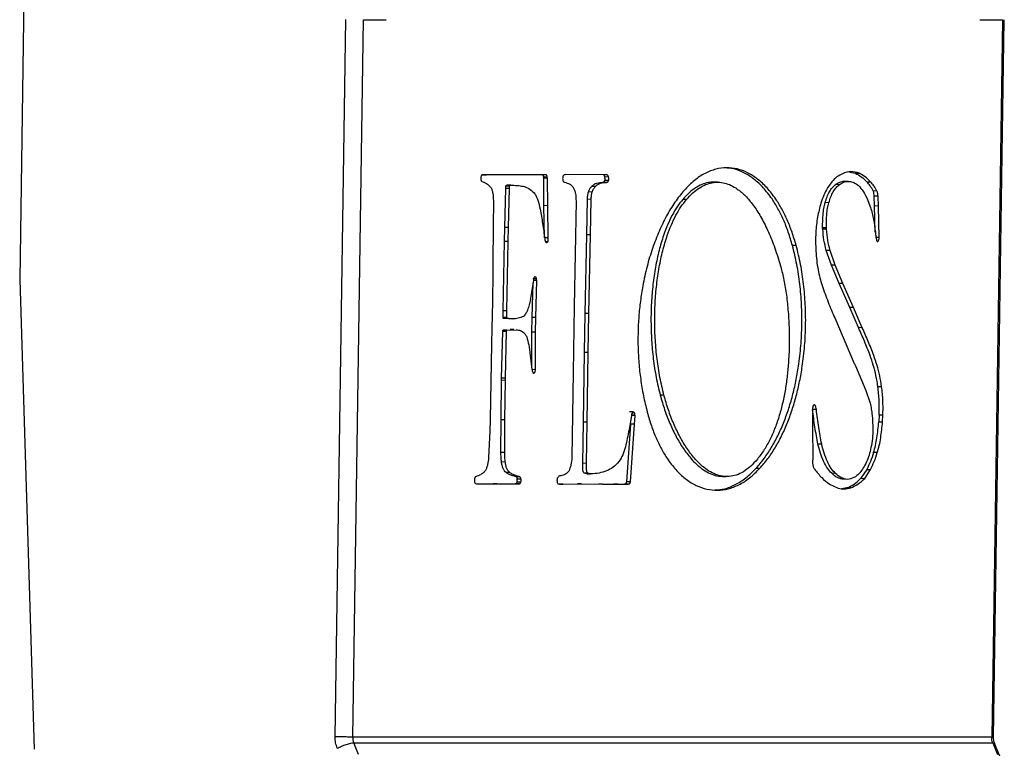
# Model space of a CAD drawing. Header units: millimetres. Extents: x 226 to 954, y 75 to 822.
# Tile 55 of 130: x 356 to 379, y 405 to 422. Entities that reach past the tile are written whole.
import ezdxf

# ---------------------------------------------------------------- set-up
doc = ezdxf.new("R2010")
doc.units = ezdxf.units.MM

msp = doc.modelspace()

# ---------------------------------------------------------------- linework, layer by layer
at = {"color": 179, "linetype": 'Continuous', "lineweight": 25}
for p, q in [((356.244, 442.721), (355.836, 415.774)), ((363.118, 405.226), (363.368, 421.77)), ((363.523, 405.22), (363.773, 421.764)), ((363.773, 421.764), (364.297, 421.764)), ((378.001, 421.764), (378.525, 421.764)), ((378.525, 421.764), (378.275, 405.22)), ((378.455, 414.486), (378.565, 421.765)), ((374.988, 418.252), (375.129, 418.224)), ((375.129, 418.224), (375.216, 418.222)), ((366.522, 418.189), (366.609, 418.187)), ((366.969, 418.187), (366.527, 418.19)), ((367.243, 418.185), (366.969, 418.187)), ((367.832, 418.187), (367.243, 418.185)), ((367.985, 418.19), (367.832, 418.187)), ((367.933, 418.108), (367.93, 418.139)), ((367.93, 418.139), (368.016, 418.137)), ((367.938, 417.476), (367.933, 418.108)), ((368.02, 418.106), (367.933, 418.108)), ((368.02, 418.106), (368.016, 418.137)), ((368.025, 417.474), (368.02, 418.106)), ((369.326, 418.185), (368.43, 418.193)), ((369.381, 418.012), (369.294, 418.014)), ((369.431, 418.057), (369.344, 418.058)), ((369.431, 418.135), (369.345, 418.137)), ((371.957, 418.018), (371.87, 418.019)), ((374.582, 418.023), (374.482, 417.885)), ((374.97, 418.036), (374.884, 418.038)), ((375.391, 418.027), (375.478, 418.025)), ((367.035, 416.97), (367.056, 417.874)), ((367.056, 417.874), (367.059, 417.927)), ((367.142, 417.873), (367.056, 417.874)), ((367.146, 417.925), (367.059, 417.927)), ((367.176, 417.949), (367.089, 417.95)), ((367.121, 416.969), (367.142, 417.873)), ((367.142, 417.873), (367.146, 417.925)), ((369.051, 417.789), (368.965, 417.791)), ((369.123, 417.915), (369.037, 417.917)), ((374.752, 417.959), (374.665, 417.961)), ((375.626, 417.813), (375.54, 417.814)), ((366.772, 417.587), (366.769, 417.003)), ((368.679, 417.582), (368.635, 415.152)), ((368.925, 416.803), (368.942, 417.623)), ((369.029, 417.621), (368.942, 417.623)), ((369.011, 416.801), (369.029, 417.621)), ((371.229, 417.62), (371.143, 417.621)), ((374.516, 417.544), (374.43, 417.546)), ((375.388, 417.658), (375.478, 417.433)), ((375.571, 417.469), (375.563, 417.698)), ((375.65, 417.696), (375.563, 417.698)), ((375.658, 417.467), (375.65, 417.696)), ((367.952, 416.737), (367.938, 417.476)), ((368.025, 417.474), (367.938, 417.476)), ((368.039, 416.735), (368.025, 417.474)), ((375.587, 416.868), (375.571, 417.469)), ((375.658, 417.467), (375.571, 417.469)), ((375.677, 416.738), (375.658, 417.467)), ((366.769, 417.003), (366.759, 416.135)), ((367.028, 416.648), (367.035, 416.97)), ((367.121, 416.969), (367.035, 416.97)), ((367.115, 416.646), (367.121, 416.969)), ((374.458, 416.962), (374.371, 416.964)), ((374.462, 416.935), (374.375, 416.937)), ((366.994, 415.052), (367.028, 416.648)), ((367.115, 416.646), (367.028, 416.648)), ((367.081, 415.051), (367.115, 416.646)), ((368.039, 416.735), (367.952, 416.737)), ((368.024, 416.641), (367.98, 416.642)), ((368.888, 414.992), (368.925, 416.803)), ((369.011, 416.801), (368.925, 416.803)), ((368.974, 414.99), (369.011, 416.801)), ((375.677, 416.738), (375.591, 416.74)), ((373.761, 416.554), (373.674, 416.555)), ((374.573, 416.102), (374.455, 416.445)), ((374.542, 416.443), (374.455, 416.445)), ((374.659, 416.1), (374.542, 416.443)), ((366.759, 415.936), (366.75, 415.26)), ((366.759, 416.135), (366.759, 415.936)), ((374.752, 415.684), (374.573, 416.102)), ((374.659, 416.1), (374.573, 416.102)), ((374.839, 415.683), (374.659, 416.1)), ((355.836, 415.774), (356.169, 404.944)), ((367.701, 415.794), (367.631, 415.344)), ((367.77, 415.787), (367.683, 415.789)), ((367.774, 415.748), (367.688, 415.749)), ((367.751, 414.896), (367.774, 415.748)), ((367.774, 415.748), (367.77, 415.787)), ((367.665, 414.897), (367.686, 415.699)), ((374.996, 415.128), (374.752, 415.684)), ((374.839, 415.683), (374.752, 415.684)), ((375.083, 415.126), (374.839, 415.683)), ((366.75, 415.26), (366.738, 414.649)), ((366.993, 414.898), (366.994, 415.052)), ((367.081, 415.051), (366.994, 415.052)), ((367.08, 414.896), (367.081, 415.051)), ((368.635, 415.152), (368.613, 413.63)), ((375.2, 414.662), (374.996, 415.128)), ((375.083, 415.126), (374.996, 415.128)), ((375.286, 414.66), (375.083, 415.126)), ((367.08, 414.896), (366.993, 414.898)), ((367.117, 414.87), (367.011, 414.874)), ((367.097, 414.872), (367.011, 414.874)), ((367.117, 414.87), (367.203, 414.868)), ((367.659, 414.556), (367.665, 414.897)), ((367.751, 414.896), (367.665, 414.897)), ((367.745, 414.555), (367.751, 414.896)), ((368.873, 414.093), (368.888, 414.992)), ((368.974, 414.99), (368.888, 414.992)), ((368.959, 414.091), (368.974, 414.99)), ((374.651, 414.885), (375.098, 413.839)), ((366.738, 414.649), (366.731, 414.282)), ((366.962, 413.498), (366.987, 414.575)), ((367.074, 414.573), (366.987, 414.575)), ((366.996, 414.604), (367.155, 414.611)), ((367.083, 414.602), (366.996, 414.604)), ((367.049, 413.496), (367.074, 414.573)), ((367.083, 414.602), (367.299, 414.613)), ((367.242, 414.616), (367.155, 414.618)), ((375.286, 414.66), (375.2, 414.662)), ((367.656, 413.743), (367.659, 414.556)), ((367.745, 414.555), (367.659, 414.556)), ((367.742, 413.693), (367.745, 414.555)), ((378.315, 405.221), (378.455, 414.486)), ((366.731, 414.282), (366.695, 412.545)), ((368.848, 412.482), (368.873, 414.093)), ((368.959, 414.091), (368.873, 414.093)), ((368.935, 412.48), (368.959, 414.091)), ((367.742, 413.693), (367.655, 413.695)), ((375.127, 413.778), (375.367, 413.216)), ((366.952, 412.539), (366.962, 413.448)), ((366.962, 413.448), (366.962, 413.498)), ((367.049, 413.496), (366.962, 413.498)), ((367.048, 413.447), (366.962, 413.448)), ((367.038, 412.537), (367.048, 413.447)), ((367.048, 413.447), (367.049, 413.496)), ((367.692, 413.617), (367.713, 413.617)), ((368.613, 413.63), (368.584, 411.672)), ((375.367, 413.216), (375.465, 412.921)), ((375.734, 413.299), (375.648, 413.3)), ((370.709, 413.103), (370.622, 413.105)), ((374.14, 412.807), (374.141, 412.307)), ((374.226, 412.772), (374.14, 412.774)), ((374.197, 412.871), (374.159, 412.871)), ((366.695, 412.545), (366.688, 412.272)), ((366.946, 411.782), (366.952, 412.539)), ((367.038, 412.537), (366.952, 412.539)), ((367.033, 411.78), (367.038, 412.537)), ((369.97, 412.675), (369.912, 412.356)), ((369.999, 412.717), (369.913, 412.719)), ((369.95, 412.672), (370.036, 412.67)), ((370.041, 412.631), (369.954, 412.633)), ((370.028, 412.434), (370.041, 412.631)), ((370.041, 412.631), (370.036, 412.67)), ((375.677, 412.646), (375.668, 412.492)), ((375.763, 412.644), (375.677, 412.646)), ((375.755, 412.49), (375.763, 412.644)), ((368.837, 411.535), (368.848, 412.482)), ((368.935, 412.48), (368.848, 412.482)), ((368.923, 411.533), (368.935, 412.48)), ((369.849, 411.108), (369.941, 412.436)), ((369.935, 411.106), (370.028, 412.434)), ((370.028, 412.434), (369.941, 412.436)), ((374.141, 412.307), (374.142, 411.692)), ((375.668, 412.492), (375.755, 412.49)), ((366.688, 412.272), (366.662, 411.665)), ((374.35, 411.974), (374.263, 411.976)), ((367.033, 411.78), (366.946, 411.782)), ((374.142, 411.692), (374.14, 411.533)), ((375.633, 411.78), (375.546, 411.782)), ((367.046, 411.562), (366.959, 411.564)), ((368.923, 411.533), (368.837, 411.535)), ((372.836, 411.42), (372.923, 411.418)), ((375.39, 411.39), (375.256, 411.188)), ((375.39, 411.39), (375.476, 411.389)), ((367.151, 411.321), (367.064, 411.323)), ((367.384, 411.219), (367.297, 411.22)), ((367.32, 411.173), (367.407, 411.172)), ((368.95, 411.306), (368.863, 411.307)), ((368.929, 411.291), (369.015, 411.289)), ((372.061, 411.229), (372.148, 411.228)), ((374.667, 411.301), (374.58, 411.303)), ((374.944, 411.163), (374.858, 411.165)), ((375.256, 411.188), (375.342, 411.187)), ((375.342, 411.187), (375.476, 411.389)), ((366.395, 411.061), (366.764, 411.063)), ((366.417, 411.059), (366.851, 411.062)), ((366.764, 411.063), (367.279, 411.061)), ((366.851, 411.062), (366.764, 411.063)), ((366.851, 411.062), (367.365, 411.059)), ((367.365, 411.059), (367.279, 411.061)), ((367.403, 411.096), (367.317, 411.097)), ((368.375, 411.054), (368.289, 411.056)), ((368.295, 411.056), (368.716, 411.061)), ((368.382, 411.054), (368.802, 411.059)), ((368.716, 411.061), (369.202, 411.053)), ((368.802, 411.059), (368.716, 411.061)), ((368.802, 411.059), (369.289, 411.051)), ((369.202, 411.053), (369.555, 411.058)), ((369.289, 411.051), (369.202, 411.053)), ((369.289, 411.051), (369.641, 411.056)), ((369.555, 411.058), (369.797, 411.056)), ((369.641, 411.056), (369.555, 411.058)), ((369.641, 411.056), (369.883, 411.054)), ((369.883, 411.054), (369.797, 411.056)), ((369.935, 411.106), (369.849, 411.108)), ((374.528, 411.054), (374.73, 410.958)), ((374.932, 410.968), (374.816, 410.948)), ((375.019, 410.966), (374.932, 410.968)), ((378.275, 405.22), (363.523, 405.22)), ((363.66, 404.814), (363.548, 405.088)), ((363.548, 405.088), (378.299, 405.088)), ((378.299, 405.088), (378.409, 404.814)), ((378.459, 404.779), (378.341, 405.074))]:
    msp.add_line(p, q, dxfattribs=at)
for points, knots in [([(373.761, 416.554), (373.73, 416.658), (373.668, 416.867), (373.555, 417.15), (373.429, 417.406), (373.275, 417.658), (373.09, 417.894), (372.872, 418.097), (372.641, 418.243), (372.4, 418.332), (372.153, 418.36), (371.903, 418.327), (371.654, 418.229), (371.407, 418.069), (371.252, 417.909), (371.174, 417.827)], [0, 0, 0, 0, 0.062326, 0.123957, 0.185191, 0.246261, 0.327687, 0.409377, 0.491482, 0.574091, 0.657289, 0.741197, 0.826026, 0.912123, 1, 1, 1, 1]), ([(373.674, 416.555), (373.643, 416.66), (373.582, 416.869), (373.469, 417.152), (373.343, 417.408), (373.189, 417.66), (373.004, 417.896), (372.786, 418.099), (372.554, 418.244), (372.331, 418.331), (372.185, 418.341), (372.121, 418.346)], [0, 0, 0, 0, 0.097497, 0.193907, 0.289698, 0.385229, 0.512605, 0.640394, 0.768832, 0.89806, 1, 1, 1, 1]), ([(374.829, 418.212), (374.786, 418.191), (374.7, 418.148), (374.621, 418.064), (374.582, 418.023)], [0, 0, 0, 0, 0.499995, 1, 1, 1, 1]), ([(375.216, 418.222), (375.152, 418.243), (375.023, 418.283), (374.894, 418.236), (374.829, 418.212)], [0, 0, 0, 0, 0.4999999, 1, 1, 1, 1]), ([(375.129, 418.224), (375.175, 418.2), (375.266, 418.153), (375.349, 418.069), (375.391, 418.027)], [0, 0, 0, 0, 0.499998, 1, 1, 1, 1]), ([(375.478, 418.025), (375.436, 418.067), (375.352, 418.151), (375.261, 418.199), (375.216, 418.222)], [0, 0, 0, 0, 0.500001, 1, 1, 1, 1]), ([(366.486, 418.153), (366.484, 418.143), (366.48, 418.123), (366.48, 418.101), (366.481, 418.09)], [0, 0, 0, 0, 0.49999, 1, 1, 1, 1]), ([(366.481, 418.09), (366.481, 418.084), (366.483, 418.072), (366.488, 418.056), (366.495, 418.042), (366.5, 418.036), (366.503, 418.033)], [0, 0, 0, 0, 0.249988, 0.5, 0.750019, 1, 1, 1, 1]), ([(366.527, 418.19), (366.519, 418.188), (366.508, 418.185), (366.496, 418.174), (366.49, 418.164), (366.488, 418.157), (366.486, 418.153)], [0, 0, 0, 0, 0.495841, 0.735841, 0.861773, 1, 1, 1, 1]), ([(366.503, 418.033), (366.54, 418.021), (366.612, 417.999), (366.676, 417.932), (366.708, 417.899)], [0, 0, 0, 0, 0.503165, 1, 1, 1, 1]), ([(367.898, 418.192), (367.902, 418.19), (367.909, 418.186), (367.918, 418.174), (367.925, 418.158), (367.928, 418.146), (367.93, 418.139)], [0, 0, 0, 0, 0.2500084, 0.5000034, 0.7499948, 1, 1, 1, 1]), ([(368.016, 418.137), (368.015, 418.144), (368.012, 418.157), (368.004, 418.172), (367.995, 418.184), (367.988, 418.188), (367.985, 418.19)], [0, 0, 0, 0, 0.2500099, 0.4999914, 0.750009, 1, 1, 1, 1]), ([(368.383, 418.166), (368.381, 418.163), (368.376, 418.155), (368.371, 418.133), (368.369, 418.103), (368.371, 418.071), (368.376, 418.047), (368.381, 418.038), (368.384, 418.033)], [0, 0, 0, 0, 0.115198, 0.23029, 0.468558, 0.72928, 0.861037, 1, 1, 1, 1]), ([(368.43, 418.193), (368.422, 418.191), (368.405, 418.187), (368.39, 418.173), (368.383, 418.166)], [0, 0, 0, 0, 0.500004, 1, 1, 1, 1]), ([(368.384, 418.033), (368.424, 418.016), (368.483, 417.991), (368.564, 417.96), (368.598, 417.914), (368.615, 417.891)], [0, 0, 0, 0, 0.501464, 0.750923, 1, 1, 1, 1]), ([(369.037, 417.917), (369.056, 417.935), (369.096, 417.971), (369.183, 418.008), (369.249, 418.011), (369.294, 418.014)], [0, 0, 0, 0, 0.244907, 0.492449, 1, 1, 1, 1]), ([(369.123, 417.915), (369.143, 417.933), (369.183, 417.969), (369.27, 418.006), (369.336, 418.01), (369.381, 418.012)], [0, 0, 0, 0, 0.244903, 0.492445, 1, 1, 1, 1]), ([(369.294, 418.014), (369.303, 418.015), (369.317, 418.018), (369.333, 418.032), (369.34, 418.045), (369.343, 418.054), (369.344, 418.058)], [0, 0, 0, 0, 0.493185, 0.732751, 0.859742, 1, 1, 1, 1]), ([(369.345, 418.137), (369.342, 418.144), (369.338, 418.159), (369.33, 418.173), (369.324, 418.177), (369.322, 418.178)], [0, 0, 0, 0, 0.428221, 0.811977, 1, 1, 1, 1]), ([(369.342, 418.187), (369.34, 418.187), (369.338, 418.187), (369.334, 418.185), (369.33, 418.185), (369.328, 418.185), (369.326, 418.185)], [0, 0, 0, 0, 0.319621, 0.487939, 0.661976, 1, 1, 1, 1]), ([(369.431, 418.135), (369.429, 418.143), (369.425, 418.158), (369.415, 418.173), (369.404, 418.182), (369.379, 418.19), (369.359, 418.188), (369.342, 418.187)], [0, 0, 0, 0, 0.136386, 0.2586281, 0.3783879, 0.501427, 1, 1, 1, 1]), ([(369.344, 418.058), (369.346, 418.064), (369.348, 418.077), (369.349, 418.104), (369.346, 418.124), (369.345, 418.137)], [0, 0, 0, 0, 0.247962, 0.502119, 1, 1, 1, 1]), ([(369.381, 418.012), (369.39, 418.014), (369.404, 418.016), (369.419, 418.03), (369.427, 418.043), (369.43, 418.052), (369.431, 418.057)], [0, 0, 0, 0, 0.49318, 0.732762, 0.859753, 1, 1, 1, 1]), ([(369.431, 418.057), (369.432, 418.063), (369.435, 418.075), (369.435, 418.103), (369.433, 418.122), (369.431, 418.135)], [0, 0, 0, 0, 0.247983, 0.502128, 1, 1, 1, 1]), ([(371.87, 418.018), (371.823, 418.017), (371.727, 418.014), (371.58, 417.967), (371.432, 417.888), (371.284, 417.775), (371.19, 417.673), (371.143, 417.621)], [0, 0, 0, 0, 0.1854077, 0.3824716, 0.5827861, 0.7880453, 1, 1, 1, 1]), ([(371.229, 417.62), (371.277, 417.671), (371.371, 417.773), (371.518, 417.886), (371.667, 417.966), (371.816, 418.011), (371.965, 418.023), (372.112, 418.002), (372.259, 417.949), (372.419, 417.854), (372.591, 417.706), (372.772, 417.492), (372.944, 417.226), (373.105, 416.91), (373.255, 416.548), (373.341, 416.277), (373.385, 416.139)], [0, 0, 0, 0, 0.062607, 0.123238, 0.182408, 0.240617, 0.298343, 0.356028, 0.414078, 0.472852, 0.552872, 0.635394, 0.720956, 0.810001, 0.902905, 1, 1, 1, 1]), ([(374.665, 417.961), (374.698, 417.981), (374.766, 418.024), (374.841, 418.043), (374.88, 418.037), (374.884, 418.036)], [0, 0, 0, 0, 0.46498, 0.952768, 1, 1, 1, 1]), ([(374.752, 417.959), (374.785, 417.98), (374.853, 418.024), (374.96, 418.041), (375.067, 418.029), (375.134, 417.987), (375.167, 417.967)], [0, 0, 0, 0, 0.243715, 0.49938, 0.755276, 1, 1, 1, 1]), ([(375.54, 417.814), (375.517, 417.856), (375.471, 417.938), (375.418, 417.998), (375.391, 418.027)], [0, 0, 0, 0, 0.504127, 1, 1, 1, 1]), ([(375.626, 417.813), (375.604, 417.854), (375.558, 417.936), (375.504, 417.996), (375.478, 418.025)], [0, 0, 0, 0, 0.504128, 1, 1, 1, 1]), ([(366.708, 417.899), (366.719, 417.879), (366.741, 417.84), (366.765, 417.732), (366.769, 417.645), (366.772, 417.587)], [0, 0, 0, 0, 0.254379, 0.499677, 1, 1, 1, 1]), ([(367.059, 417.927), (367.06, 417.93), (367.061, 417.935), (367.066, 417.942), (367.075, 417.947), (367.084, 417.949), (367.089, 417.95)], [0, 0, 0, 0, 0.131366, 0.251814, 0.496019, 1, 1, 1, 1]), ([(367.146, 417.925), (367.146, 417.928), (367.148, 417.933), (367.152, 417.94), (367.162, 417.946), (367.17, 417.948), (367.176, 417.949)], [0, 0, 0, 0, 0.131395, 0.25184, 0.495995, 1, 1, 1, 1]), ([(367.176, 417.949), (367.223, 417.947), (367.317, 417.943), (367.455, 417.927), (367.591, 417.884), (367.672, 417.806), (367.713, 417.768)], [0, 0, 0, 0, 0.25495, 0.50917, 0.757009, 1, 1, 1, 1]), ([(367.713, 417.768), (367.728, 417.746), (367.76, 417.7), (367.808, 417.576), (367.833, 417.469), (367.849, 417.398)], [0, 0, 0, 0, 0.249298, 0.501684, 1, 1, 1, 1]), ([(368.615, 417.891), (368.626, 417.872), (368.649, 417.835), (368.673, 417.727), (368.676, 417.641), (368.679, 417.582)], [0, 0, 0, 0, 0.2560155, 0.4992889, 1, 1, 1, 1]), ([(368.942, 417.623), (368.944, 417.653), (368.946, 417.711), (368.959, 417.764), (368.965, 417.791)], [0, 0, 0, 0, 0.509461, 1, 1, 1, 1]), ([(368.965, 417.791), (368.975, 417.817), (368.995, 417.868), (369.023, 417.901), (369.037, 417.917)], [0, 0, 0, 0, 0.516153, 1, 1, 1, 1]), ([(369.029, 417.621), (369.03, 417.651), (369.033, 417.709), (369.045, 417.763), (369.051, 417.789)], [0, 0, 0, 0, 0.50947, 1, 1, 1, 1]), ([(369.051, 417.789), (369.062, 417.815), (369.082, 417.866), (369.11, 417.899), (369.123, 417.915)], [0, 0, 0, 0, 0.516146, 1, 1, 1, 1]), ([(371.174, 417.827), (371.102, 417.74), (370.959, 417.565), (370.766, 417.245), (370.592, 416.889), (370.441, 416.497), (370.314, 416.075), (370.223, 415.664), (370.162, 415.276), (370.125, 414.916), (370.107, 414.549), (370.108, 414.175), (370.13, 413.797), (370.175, 413.418), (370.241, 413.037), (370.303, 412.794), (370.335, 412.67)], [0, 0, 0, 0, 0.082782, 0.164991, 0.246654, 0.327807, 0.40854, 0.489041, 0.549477, 0.610176, 0.671408, 0.733516, 0.796916, 0.862091, 0.929588, 1, 1, 1, 1]), ([(374.482, 417.885), (374.454, 417.831), (374.397, 417.724), (374.353, 417.597), (374.331, 417.534)], [0, 0, 0, 0, 0.50449, 1, 1, 1, 1]), ([(374.43, 417.546), (374.444, 417.591), (374.472, 417.683), (374.528, 417.798), (374.592, 417.895), (374.641, 417.939), (374.665, 417.961)], [0, 0, 0, 0, 0.250002, 0.500001, 0.749998, 1, 1, 1, 1]), ([(374.516, 417.544), (374.53, 417.59), (374.558, 417.681), (374.615, 417.796), (374.679, 417.893), (374.728, 417.937), (374.752, 417.959)], [0, 0, 0, 0, 0.2500014, 0.5000012, 0.7500048, 1, 1, 1, 1]), ([(375.167, 417.967), (375.207, 417.928), (375.289, 417.849), (375.355, 417.723), (375.388, 417.658)], [0, 0, 0, 0, 0.488073, 1, 1, 1, 1]), ([(375.563, 417.698), (375.562, 417.719), (375.559, 417.75), (375.551, 417.79), (375.544, 417.806), (375.54, 417.814)], [0, 0, 0, 0, 0.493804, 0.739891, 1, 1, 1, 1]), ([(375.65, 417.696), (375.648, 417.717), (375.646, 417.749), (375.638, 417.789), (375.63, 417.805), (375.626, 417.813)], [0, 0, 0, 0, 0.493795, 0.739901, 1, 1, 1, 1]), ([(371.143, 417.621), (371.099, 417.567), (371.012, 417.458), (370.896, 417.258), (370.79, 417.037), (370.687, 416.766), (370.59, 416.441), (370.508, 416.059), (370.45, 415.655), (370.415, 415.235), (370.405, 414.805), (370.419, 414.37), (370.459, 413.937), (370.524, 413.509), (370.589, 413.24), (370.622, 413.105)], [0, 0, 0, 0, 0.059928, 0.119268, 0.178441, 0.237774, 0.317511, 0.398317, 0.480372, 0.56373, 0.648375, 0.734277, 0.821441, 0.909948, 1, 1, 1, 1]), ([(370.709, 413.103), (370.676, 413.239), (370.611, 413.508), (370.546, 413.935), (370.506, 414.368), (370.491, 414.803), (370.502, 415.233), (370.536, 415.653), (370.595, 416.057), (370.677, 416.439), (370.773, 416.765), (370.877, 417.035), (370.982, 417.257), (371.099, 417.456), (371.186, 417.565), (371.229, 417.62)], [0, 0, 0, 0, 0.090051, 0.178558, 0.265722, 0.351625, 0.43627, 0.519627, 0.601682, 0.682488, 0.762225, 0.821558, 0.880731, 0.940072, 1, 1, 1, 1]), ([(374.331, 417.534), (374.303, 417.428), (374.245, 417.216), (374.224, 416.98), (374.213, 416.861)], [0, 0, 0, 0, 0.495518, 1, 1, 1, 1]), ([(374.371, 416.964), (374.372, 417.066), (374.372, 417.218), (374.396, 417.414), (374.419, 417.503), (374.43, 417.546)], [0, 0, 0, 0, 0.510065, 0.759074, 1, 1, 1, 1]), ([(374.458, 416.962), (374.458, 417.064), (374.458, 417.216), (374.483, 417.412), (374.505, 417.501), (374.516, 417.544)], [0, 0, 0, 0, 0.510062, 0.75907, 1, 1, 1, 1]), ([(367.849, 417.398), (367.869, 417.286), (367.91, 417.062), (367.941, 416.831), (367.956, 416.714)], [0, 0, 0, 0, 0.497744, 1, 1, 1, 1]), ([(375.478, 417.433), (375.502, 417.342), (375.55, 417.161), (375.575, 416.962), (375.588, 416.863)], [0, 0, 0, 0, 0.5021988, 1, 1, 1, 1]), ([(374.213, 416.861), (374.211, 416.788), (374.207, 416.644), (374.213, 416.501), (374.216, 416.43)], [0, 0, 0, 0, 0.504198, 1, 1, 1, 1]), ([(374.375, 416.937), (374.375, 416.937), (374.375, 416.939), (374.375, 416.942), (374.374, 416.946), (374.372, 416.95), (374.37, 416.953), (374.37, 416.955), (374.37, 416.957), (374.37, 416.958), (374.37, 416.961), (374.371, 416.962), (374.371, 416.964)], [0, 0, 0, 0, 0.074817, 0.143078, 0.27321, 0.533822, 0.650148, 0.701382, 0.748931, 0.796431, 0.849894, 1, 1, 1, 1]), ([(374.455, 416.445), (374.435, 416.522), (374.396, 416.677), (374.382, 416.85), (374.375, 416.937)], [0, 0, 0, 0, 0.498084, 1, 1, 1, 1]), ([(374.462, 416.935), (374.462, 416.936), (374.462, 416.937), (374.462, 416.94), (374.461, 416.945), (374.458, 416.949), (374.457, 416.952), (374.456, 416.955), (374.456, 416.957), (374.457, 416.959), (374.457, 416.961), (374.458, 416.962)], [0, 0, 0, 0, 0.07475, 0.143178, 0.273373, 0.53407, 0.701201, 0.748873, 0.796404, 0.849917, 1, 1, 1, 1]), ([(374.542, 416.443), (374.522, 416.52), (374.483, 416.675), (374.469, 416.848), (374.462, 416.935)], [0, 0, 0, 0, 0.498089, 1, 1, 1, 1]), ([(375.588, 416.863), (375.591, 416.83), (375.598, 416.764), (375.612, 416.702), (375.618, 416.672)], [0, 0, 0, 0, 0.504698, 1, 1, 1, 1]), ([(367.956, 416.714), (367.958, 416.698), (367.962, 416.675), (367.97, 416.65), (367.976, 416.639), (367.979, 416.635), (367.981, 416.633)], [0, 0, 0, 0, 0.497589, 0.748058, 0.872172, 1, 1, 1, 1]), ([(367.981, 416.633), (367.985, 416.631), (367.992, 416.626), (368.003, 416.625), (368.014, 416.63), (368.02, 416.637), (368.024, 416.641)], [0, 0, 0, 0, 0.250007, 0.499996, 0.749994, 1, 1, 1, 1]), ([(368.024, 416.641), (368.027, 416.647), (368.033, 416.659), (368.038, 416.692), (368.039, 416.718), (368.039, 416.735)], [0, 0, 0, 0, 0.247419, 0.484584, 1, 1, 1, 1]), ([(375.618, 416.672), (375.62, 416.668), (375.623, 416.66), (375.63, 416.652), (375.638, 416.647), (375.643, 416.647), (375.646, 416.648)], [0, 0, 0, 0, 0.250013, 0.49999, 0.749975, 1, 1, 1, 1]), ([(375.646, 416.648), (375.65, 416.652), (375.658, 416.662), (375.668, 416.684), (375.675, 416.71), (375.676, 416.729), (375.677, 416.738)], [0, 0, 0, 0, 0.250005, 0.499999, 0.750013, 1, 1, 1, 1]), ([(372.836, 411.42), (372.898, 411.492), (373.02, 411.634), (373.187, 411.886), (373.336, 412.159), (373.468, 412.452), (373.582, 412.762), (373.678, 413.087), (373.757, 413.424), (373.824, 413.809), (373.874, 414.242), (373.897, 414.72), (373.889, 415.197), (373.849, 415.668), (373.781, 416.127), (373.71, 416.412), (373.674, 416.555)], [0, 0, 0, 0, 0.071139, 0.139713, 0.206155, 0.270855, 0.33416, 0.39637, 0.45774, 0.518487, 0.598799, 0.678679, 0.758434, 0.838352, 0.91875, 1, 1, 1, 1]), ([(372.923, 411.418), (372.985, 411.491), (373.107, 411.632), (373.274, 411.884), (373.423, 412.157), (373.555, 412.45), (373.668, 412.76), (373.765, 413.085), (373.843, 413.423), (373.911, 413.807), (373.961, 414.24), (373.984, 414.718), (373.976, 415.196), (373.936, 415.666), (373.868, 416.125), (373.797, 416.41), (373.761, 416.554)], [0, 0, 0, 0, 0.071138, 0.139713, 0.206155, 0.270855, 0.33416, 0.39637, 0.45774, 0.518487, 0.598798, 0.678679, 0.758433, 0.838353, 0.918749, 1, 1, 1, 1]), ([(374.216, 416.43), (374.221, 416.356), (374.23, 416.208), (374.254, 416.069), (374.266, 415.999)], [0, 0, 0, 0, 0.5000007, 1, 1, 1, 1]), ([(373.385, 416.139), (373.411, 416.041), (373.466, 415.837), (373.526, 415.496), (373.571, 415.122), (373.598, 414.723), (373.604, 414.306), (373.589, 413.915), (373.557, 413.56), (373.513, 413.243), (373.452, 412.933), (373.374, 412.634), (373.277, 412.349), (373.161, 412.083), (373.024, 411.837), (372.92, 411.701), (372.867, 411.631)], [0, 0, 0, 0, 0.066476, 0.138527, 0.215116, 0.295168, 0.377682, 0.46182, 0.525644, 0.589937, 0.654727, 0.720213, 0.786786, 0.855045, 0.925789, 1, 1, 1, 1]), ([(374.266, 415.999), (374.279, 415.936), (374.305, 415.811), (374.34, 415.695), (374.357, 415.637)], [0, 0, 0, 0, 0.497111, 1, 1, 1, 1]), ([(367.738, 415.834), (367.735, 415.834), (367.727, 415.835), (367.717, 415.827), (367.707, 415.813), (367.703, 415.801), (367.701, 415.794)], [0, 0, 0, 0, 0.249968, 0.499984, 0.750001, 1, 1, 1, 1]), ([(367.77, 415.787), (367.768, 415.793), (367.765, 415.805), (367.754, 415.822), (367.745, 415.829), (367.738, 415.834)], [0, 0, 0, 0, 0.254762, 0.503953, 1, 1, 1, 1]), ([(374.357, 415.637), (374.404, 415.508), (374.497, 415.249), (374.6, 415.006), (374.651, 414.885)], [0, 0, 0, 0, 0.500001, 1, 1, 1, 1]), ([(367.631, 415.344), (367.623, 415.301), (367.606, 415.215), (367.572, 415.094), (367.526, 414.985), (367.485, 414.943), (367.465, 414.922)], [0, 0, 0, 0, 0.248791, 0.50195, 0.750685, 1, 1, 1, 1]), ([(367.011, 414.874), (367.007, 414.876), (367.001, 414.878), (366.996, 414.886), (366.994, 414.892), (366.994, 414.896), (366.993, 414.898)], [0, 0, 0, 0, 0.496694, 0.748871, 0.871737, 1, 1, 1, 1]), ([(367.097, 414.872), (367.093, 414.874), (367.088, 414.876), (367.083, 414.884), (367.081, 414.891), (367.08, 414.894), (367.08, 414.896)], [0, 0, 0, 0, 0.4966804, 0.7488327, 0.8717638, 1, 1, 1, 1]), ([(367.465, 414.922), (367.425, 414.904), (367.345, 414.869), (367.222, 414.866), (367.139, 414.87), (367.097, 414.872)], [0, 0, 0, 0, 0.324884, 0.660233, 1, 1, 1, 1]), ([(366.987, 414.575), (366.987, 414.578), (366.988, 414.584), (366.989, 414.592), (366.991, 414.597), (366.992, 414.6), (366.994, 414.602), (366.996, 414.603), (366.996, 414.604)], [0, 0, 0, 0, 0.268141, 0.518448, 0.63726, 0.754169, 0.873193, 1, 1, 1, 1]), ([(367.074, 414.573), (367.074, 414.576), (367.074, 414.583), (367.076, 414.59), (367.077, 414.595), (367.079, 414.598), (367.081, 414.601), (367.082, 414.602), (367.083, 414.602)], [0, 0, 0, 0, 0.268104, 0.518411, 0.637247, 0.754144, 0.873175, 1, 1, 1, 1]), ([(367.299, 414.613), (367.331, 414.609), (367.394, 414.603), (367.453, 414.562), (367.481, 414.542)], [0, 0, 0, 0, 0.510987, 1, 1, 1, 1]), ([(375.648, 413.3), (375.634, 413.386), (375.607, 413.559), (375.542, 413.798), (375.454, 414.064), (375.338, 414.35), (375.246, 414.558), (375.2, 414.662)], [0, 0, 0, 0, 0.163632, 0.327348, 0.492999, 0.745492, 1, 1, 1, 1]), ([(375.734, 413.299), (375.721, 413.385), (375.693, 413.557), (375.629, 413.796), (375.541, 414.062), (375.424, 414.348), (375.332, 414.556), (375.286, 414.66)], [0, 0, 0, 0, 0.163632, 0.327348, 0.492998, 0.745494, 1, 1, 1, 1]), ([(367.481, 414.542), (367.496, 414.524), (367.525, 414.489), (367.566, 414.377), (367.583, 414.281), (367.595, 414.217)], [0, 0, 0, 0, 0.249331, 0.498348, 1, 1, 1, 1]), ([(367.595, 414.217), (367.607, 414.131), (367.631, 413.959), (367.651, 413.785), (367.661, 413.698)], [0, 0, 0, 0, 0.498223, 1, 1, 1, 1]), ([(367.661, 413.698), (367.663, 413.686), (367.666, 413.663), (367.674, 413.644), (367.678, 413.635)], [0, 0, 0, 0, 0.500005, 1, 1, 1, 1]), ([(367.713, 413.617), (367.717, 413.621), (367.725, 413.628), (367.734, 413.646), (367.74, 413.668), (367.741, 413.685), (367.742, 413.693)], [0, 0, 0, 0, 0.249994, 0.49999, 0.750002, 1, 1, 1, 1]), ([(375.098, 413.839), (375.103, 413.829), (375.112, 413.815), (375.122, 413.799), (375.126, 413.788), (375.127, 413.781), (375.127, 413.778)], [0, 0, 0, 0, 0.5190969, 0.7601188, 0.8775439, 1, 1, 1, 1]), ([(367.678, 413.635), (367.68, 413.631), (367.685, 413.622), (367.694, 413.615), (367.704, 413.613), (367.71, 413.616), (367.713, 413.617)], [0, 0, 0, 0, 0.249997, 0.500007, 0.749982, 1, 1, 1, 1]), ([(375.677, 412.646), (375.679, 412.758), (375.682, 412.979), (375.659, 413.194), (375.648, 413.3)], [0, 0, 0, 0, 0.505973, 1, 1, 1, 1]), ([(375.763, 412.644), (375.765, 412.756), (375.769, 412.978), (375.746, 413.193), (375.734, 413.299)], [0, 0, 0, 0, 0.505971, 1, 1, 1, 1]), ([(370.622, 413.105), (370.655, 412.991), (370.721, 412.76), (370.846, 412.442), (370.988, 412.145), (371.148, 411.878), (371.323, 411.646), (371.495, 411.473), (371.66, 411.352), (371.813, 411.276), (371.948, 411.234), (372.031, 411.234), (372.062, 411.234)], [0, 0, 0, 0, 0.109557, 0.222383, 0.337501, 0.453947, 0.570879, 0.687687, 0.775067, 0.862297, 0.94963, 1, 1, 1, 1]), ([(372.867, 411.631), (372.813, 411.572), (372.709, 411.455), (372.544, 411.334), (372.38, 411.257), (372.217, 411.223), (372.057, 411.23), (371.899, 411.273), (371.746, 411.351), (371.582, 411.471), (371.41, 411.644), (371.235, 411.876), (371.075, 412.143), (370.932, 412.44), (370.808, 412.758), (370.741, 412.989), (370.709, 413.103)], [0, 0, 0, 0, 0.070497, 0.137627, 0.202349, 0.265491, 0.327725, 0.38955, 0.451303, 0.513163, 0.595855, 0.678634, 0.761071, 0.842568, 0.922441, 1, 1, 1, 1]), ([(374.161, 412.873), (374.158, 412.87), (374.152, 412.863), (374.144, 412.84), (374.141, 412.82), (374.14, 412.807)], [0, 0, 0, 0, 0.2442139, 0.4892605, 1, 1, 1, 1]), ([(374.263, 411.976), (374.239, 412.106), (374.19, 412.366), (374.156, 412.638), (374.14, 412.774)], [0, 0, 0, 0, 0.498107, 1, 1, 1, 1]), ([(374.197, 412.871), (374.196, 412.872), (374.194, 412.876), (374.188, 412.88), (374.177, 412.881), (374.167, 412.876), (374.161, 412.873)], [0, 0, 0, 0, 0.121089, 0.238673, 0.479912, 1, 1, 1, 1]), ([(374.226, 412.772), (374.224, 412.791), (374.22, 412.819), (374.212, 412.849), (374.204, 412.863), (374.2, 412.868), (374.197, 412.871)], [0, 0, 0, 0, 0.4902911, 0.7377279, 0.8646854, 1, 1, 1, 1]), ([(374.35, 411.974), (374.325, 412.104), (374.276, 412.364), (374.243, 412.636), (374.226, 412.772)], [0, 0, 0, 0, 0.4981117, 1, 1, 1, 1]), ([(375.465, 412.921), (375.476, 412.876), (375.497, 412.785), (375.522, 412.584), (375.528, 412.428), (375.532, 412.322)], [0, 0, 0, 0, 0.243189, 0.489575, 1, 1, 1, 1]), ([(369.999, 412.717), (369.996, 412.717), (369.99, 412.715), (369.982, 412.705), (369.975, 412.692), (369.972, 412.681), (369.97, 412.675)], [0, 0, 0, 0, 0.24127, 0.484153, 0.737706, 1, 1, 1, 1]), ([(370.036, 412.67), (370.034, 412.677), (370.03, 412.689), (370.021, 412.704), (370.011, 412.714), (370.003, 412.716), (369.999, 412.717)], [0, 0, 0, 0, 0.249995, 0.499992, 0.749964, 1, 1, 1, 1]), ([(370.335, 412.67), (370.365, 412.567), (370.426, 412.36), (370.539, 412.081), (370.665, 411.829), (370.819, 411.582), (371.004, 411.352), (371.222, 411.155), (371.454, 411.013), (371.695, 410.929), (371.942, 410.902), (372.192, 410.935), (372.442, 411.031), (372.689, 411.185), (372.844, 411.34), (372.923, 411.418)], [0, 0, 0, 0, 0.06193, 0.123155, 0.184022, 0.244799, 0.325992, 0.407657, 0.48994, 0.572899, 0.656554, 0.740937, 0.826144, 0.912379, 1, 1, 1, 1]), ([(369.912, 412.356), (369.886, 412.224), (369.848, 412.024), (369.779, 411.767), (369.726, 411.664), (369.699, 411.612)], [0, 0, 0, 0, 0.494848, 0.7427515, 1, 1, 1, 1]), ([(375.532, 412.322), (375.529, 412.248), (375.524, 412.103), (375.5, 411.965), (375.487, 411.897)], [0, 0, 0, 0, 0.509998, 1, 1, 1, 1]), ([(375.546, 411.782), (375.562, 411.836), (375.594, 411.945), (375.637, 412.183), (375.656, 412.368), (375.668, 412.492)], [0, 0, 0, 0, 0.2487417, 0.4966439, 1, 1, 1, 1]), ([(375.633, 411.78), (375.649, 411.834), (375.681, 411.943), (375.724, 412.181), (375.742, 412.366), (375.755, 412.49)], [0, 0, 0, 0, 0.24874, 0.496643, 1, 1, 1, 1]), ([(374.58, 411.303), (374.546, 411.339), (374.477, 411.412), (374.392, 411.577), (374.317, 411.764), (374.281, 411.906), (374.263, 411.976)], [0, 0, 0, 0, 0.242158, 0.494698, 0.750557, 1, 1, 1, 1]), ([(374.667, 411.301), (374.633, 411.337), (374.564, 411.411), (374.478, 411.575), (374.404, 411.762), (374.368, 411.904), (374.35, 411.974)], [0, 0, 0, 0, 0.242157, 0.494699, 0.750558, 1, 1, 1, 1]), ([(375.487, 411.897), (375.475, 411.837), (375.448, 411.716), (375.385, 411.561), (375.313, 411.424), (375.258, 411.352), (375.231, 411.317)], [0, 0, 0, 0, 0.246824, 0.50023, 0.754603, 1, 1, 1, 1]), ([(366.662, 411.665), (366.654, 411.611), (366.644, 411.53), (366.617, 411.43), (366.597, 411.389), (366.587, 411.368)], [0, 0, 0, 0, 0.498424, 0.746773, 1, 1, 1, 1]), ([(366.959, 411.564), (366.955, 411.599), (366.946, 411.67), (366.946, 411.744), (366.946, 411.782)], [0, 0, 0, 0, 0.491855, 1, 1, 1, 1]), ([(367.046, 411.562), (367.041, 411.597), (367.033, 411.669), (367.033, 411.742), (367.033, 411.78)], [0, 0, 0, 0, 0.491872, 1, 1, 1, 1]), ([(368.584, 411.672), (368.579, 411.613), (368.57, 411.524), (368.54, 411.418), (368.519, 411.375), (368.509, 411.353)], [0, 0, 0, 0, 0.503203, 0.750121, 1, 1, 1, 1]), ([(375.546, 411.782), (375.523, 411.711), (375.478, 411.57), (375.419, 411.45), (375.39, 411.39)], [0, 0, 0, 0, 0.499999, 1, 1, 1, 1]), ([(375.476, 411.389), (375.506, 411.449), (375.565, 411.569), (375.61, 411.71), (375.633, 411.78)], [0, 0, 0, 0, 0.499996, 1, 1, 1, 1]), ([(367.064, 411.323), (367.051, 411.334), (367.026, 411.357), (366.995, 411.414), (366.971, 411.483), (366.963, 411.537), (366.959, 411.564)], [0, 0, 0, 0, 0.2499966, 0.5000008, 0.7499967, 1, 1, 1, 1]), ([(367.151, 411.321), (367.138, 411.332), (367.112, 411.355), (367.081, 411.412), (367.057, 411.481), (367.05, 411.535), (367.046, 411.562)], [0, 0, 0, 0, 0.250002, 0.499998, 0.749997, 1, 1, 1, 1]), ([(368.863, 411.307), (368.858, 411.313), (368.849, 411.324), (368.841, 411.349), (368.836, 411.377), (368.835, 411.439), (368.836, 411.492), (368.837, 411.535)], [0, 0, 0, 0, 0.134887, 0.251639, 0.365606, 0.484833, 1, 1, 1, 1]), ([(368.95, 411.306), (368.945, 411.311), (368.936, 411.322), (368.927, 411.347), (368.923, 411.375), (368.921, 411.438), (368.922, 411.491), (368.923, 411.533)], [0, 0, 0, 0, 0.134888, 0.251649, 0.365601, 0.484826, 1, 1, 1, 1]), ([(369.699, 411.612), (369.656, 411.56), (369.57, 411.455), (369.474, 411.403), (369.426, 411.376)], [0, 0, 0, 0, 0.503542, 1, 1, 1, 1]), ([(371.886, 410.918), (371.959, 410.924), (372.116, 410.937), (372.355, 411.033), (372.602, 411.187), (372.758, 411.342), (372.836, 411.42)], [0, 0, 0, 0, 0.221596, 0.477617, 0.736727, 1, 1, 1, 1]), ([(374.14, 411.533), (374.142, 411.519), (374.144, 411.491), (374.159, 411.441), (374.175, 411.415), (374.185, 411.397)], [0, 0, 0, 0, 0.254135, 0.50259, 1, 1, 1, 1]), ([(374.185, 411.397), (374.24, 411.329), (374.348, 411.192), (374.468, 411.1), (374.528, 411.054)], [0, 0, 0, 0, 0.5000013, 1, 1, 1, 1]), ([(366.339, 411.193), (366.337, 411.186), (366.334, 411.174), (366.332, 411.153), (366.332, 411.131), (366.334, 411.118), (366.335, 411.111)], [0, 0, 0, 0, 0.250017, 0.500018, 0.750018, 1, 1, 1, 1]), ([(366.36, 411.224), (366.356, 411.221), (366.349, 411.218), (366.343, 411.208), (366.34, 411.2), (366.339, 411.195), (366.339, 411.193)], [0, 0, 0, 0, 0.497474, 0.738981, 0.863971, 1, 1, 1, 1]), ([(366.587, 411.368), (366.57, 411.348), (366.535, 411.307), (366.459, 411.257), (366.4, 411.237), (366.36, 411.224)], [0, 0, 0, 0, 0.249506, 0.497898, 1, 1, 1, 1]), ([(367.297, 411.22), (367.271, 411.23), (367.218, 411.249), (367.139, 411.269), (367.089, 411.305), (367.064, 411.323)], [0, 0, 0, 0, 0.335793, 0.670596, 1, 1, 1, 1]), ([(367.384, 411.219), (367.357, 411.228), (367.305, 411.247), (367.225, 411.267), (367.176, 411.303), (367.151, 411.321)], [0, 0, 0, 0, 0.335793, 0.670597, 1, 1, 1, 1]), ([(367.297, 411.22), (367.3, 411.218), (367.305, 411.214), (367.312, 411.203), (367.317, 411.19), (367.319, 411.179), (367.32, 411.173)], [0, 0, 0, 0, 0.250013, 0.500006, 0.74998, 1, 1, 1, 1]), ([(367.317, 411.097), (367.318, 411.1), (367.32, 411.105), (367.322, 411.117), (367.323, 411.14), (367.322, 411.16), (367.32, 411.173)], [0, 0, 0, 0, 0.119078, 0.238332, 0.489057, 1, 1, 1, 1]), ([(367.407, 411.172), (367.406, 411.177), (367.404, 411.188), (367.399, 411.202), (367.392, 411.213), (367.386, 411.217), (367.384, 411.219)], [0, 0, 0, 0, 0.249962, 0.499993, 0.749986, 1, 1, 1, 1]), ([(367.403, 411.096), (367.404, 411.098), (367.406, 411.103), (367.409, 411.115), (367.41, 411.139), (367.408, 411.158), (367.407, 411.172)], [0, 0, 0, 0, 0.119077, 0.238287, 0.489058, 1, 1, 1, 1]), ([(368.246, 411.188), (368.245, 411.182), (368.241, 411.171), (368.238, 411.145), (368.24, 411.125), (368.241, 411.112)], [0, 0, 0, 0, 0.246021, 0.4897, 1, 1, 1, 1]), ([(368.3, 411.243), (368.29, 411.237), (368.276, 411.229), (368.257, 411.211), (368.25, 411.196), (368.246, 411.188)], [0, 0, 0, 0, 0.4982768, 0.7438, 1, 1, 1, 1]), ([(368.509, 411.353), (368.493, 411.333), (368.462, 411.295), (368.39, 411.261), (368.336, 411.25), (368.3, 411.243)], [0, 0, 0, 0, 0.25028, 0.495203, 1, 1, 1, 1]), ([(368.929, 411.291), (368.928, 411.291), (368.906, 411.29), (368.884, 411.299), (368.863, 411.307)], [0, 0, 0, 0, 0.037276, 1, 1, 1, 1]), ([(369.078, 411.292), (369.056, 411.29), (369.013, 411.284), (368.971, 411.299), (368.95, 411.306)], [0, 0, 0, 0, 0.50468, 1, 1, 1, 1]), ([(369.426, 411.376), (369.369, 411.354), (369.254, 411.309), (369.137, 411.298), (369.078, 411.292)], [0, 0, 0, 0, 0.493456, 1, 1, 1, 1]), ([(374.858, 411.165), (374.809, 411.173), (374.712, 411.188), (374.624, 411.265), (374.58, 411.303)], [0, 0, 0, 0, 0.506752, 1, 1, 1, 1]), ([(374.944, 411.163), (374.895, 411.171), (374.798, 411.186), (374.71, 411.263), (374.667, 411.301)], [0, 0, 0, 0, 0.506758, 1, 1, 1, 1]), ([(374.932, 410.968), (374.988, 410.992), (375.1, 411.04), (375.204, 411.139), (375.256, 411.188)], [0, 0, 0, 0, 0.502962, 1, 1, 1, 1]), ([(375.231, 411.317), (375.209, 411.293), (375.165, 411.246), (375.069, 411.185), (374.994, 411.172), (374.944, 411.163)], [0, 0, 0, 0, 0.247162, 0.49507, 1, 1, 1, 1]), ([(375.019, 410.966), (375.075, 410.99), (375.187, 411.038), (375.291, 411.137), (375.342, 411.187)], [0, 0, 0, 0, 0.502956, 1, 1, 1, 1]), ([(366.335, 411.111), (366.337, 411.105), (366.341, 411.092), (366.353, 411.073), (366.378, 411.057), (366.401, 411.058), (366.417, 411.059)], [0, 0, 0, 0, 0.131284, 0.251534, 0.490331, 1, 1, 1, 1]), ([(367.279, 411.061), (367.286, 411.063), (367.296, 411.066), (367.31, 411.078), (367.314, 411.091), (367.317, 411.097)], [0, 0, 0, 0, 0.4855, 0.727127, 1, 1, 1, 1]), ([(367.365, 411.059), (367.372, 411.061), (367.383, 411.064), (367.396, 411.077), (367.401, 411.089), (367.403, 411.096)], [0, 0, 0, 0, 0.485491, 0.72709, 1, 1, 1, 1]), ([(368.241, 411.112), (368.244, 411.1), (368.248, 411.083), (368.257, 411.065), (368.263, 411.061), (368.266, 411.059)], [0, 0, 0, 0, 0.520055, 0.766448, 1, 1, 1, 1]), ([(368.266, 411.059), (368.285, 411.055), (368.323, 411.048), (368.362, 411.052), (368.382, 411.054)], [0, 0, 0, 0, 0.496993, 1, 1, 1, 1]), ([(369.797, 411.056), (369.807, 411.057), (369.82, 411.058), (369.834, 411.071), (369.84, 411.08), (369.845, 411.092), (369.847, 411.103), (369.849, 411.108)], [0, 0, 0, 0, 0.49702, 0.616602, 0.735786, 0.860613, 1, 1, 1, 1]), ([(369.883, 411.054), (369.894, 411.055), (369.906, 411.057), (369.921, 411.069), (369.927, 411.078), (369.932, 411.091), (369.934, 411.101), (369.935, 411.106)], [0, 0, 0, 0, 0.497005, 0.616589, 0.735775, 0.860579, 1, 1, 1, 1]), ([(374.73, 410.958), (374.778, 410.949), (374.874, 410.932), (374.97, 410.955), (375.019, 410.966)], [0, 0, 0, 0, 0.500004, 1, 1, 1, 1]), ([(363.167, 404.961), (363.152, 405.004), (363.123, 405.088), (363.12, 405.18), (363.118, 405.226)], [0, 0, 0, 0, 0.500007, 1, 1, 1, 1]), ([(363.523, 405.22), (363.501, 405.22), (363.467, 405.221), (363.401, 405.221), (363.344, 405.222), (363.284, 405.223), (363.206, 405.224), (363.153, 405.225), (363.118, 405.226)], [0, 0, 0, 0, 0.2396983, 0.3685142, 0.5000022, 0.6314842, 0.7603074, 1, 1, 1, 1]), ([(363.167, 404.961), (363.199, 404.977), (363.247, 405.001), (363.32, 405.031), (363.376, 405.051), (363.43, 405.067), (363.493, 405.083), (363.526, 405.086), (363.548, 405.088)], [0, 0, 0, 0, 0.239672, 0.368504, 0.500001, 0.631505, 0.760332, 1, 1, 1, 1]), ([(363.523, 405.22), (363.524, 405.198), (363.526, 405.152), (363.541, 405.109), (363.548, 405.088)], [0, 0, 0, 0, 0.499996, 1, 1, 1, 1]), ([(378.299, 405.088), (378.291, 405.109), (378.277, 405.152), (378.276, 405.198), (378.275, 405.22)], [0, 0, 0, 0, 0.500003, 1, 1, 1, 1]), ([(378.341, 405.074), (378.333, 405.097), (378.317, 405.144), (378.316, 405.195), (378.315, 405.221)], [0, 0, 0, 0, 0.497703, 1, 1, 1, 1])]:
    msp.add_open_spline(points, degree=3, knots=knots, dxfattribs=at)
at = {"color": 8, "linetype": 'Continuous', "lineweight": 25}
for points, knots in [([(378.314, 405.221), (378.314, 405.221), (378.313, 405.221), (378.291, 405.22), (378.275, 405.22)], [0, 0, 0, 0, 0.288221, 1, 1, 1, 1]), ([(378.299, 405.088), (378.315, 405.087), (378.336, 405.085), (378.339, 405.075), (378.34, 405.073)], [0, 0, 0, 0, 0.807916, 1, 1, 1, 1])]:
    msp.add_open_spline(points, degree=3, knots=knots, dxfattribs=at)

doc.saveas('drawing.dxf')
